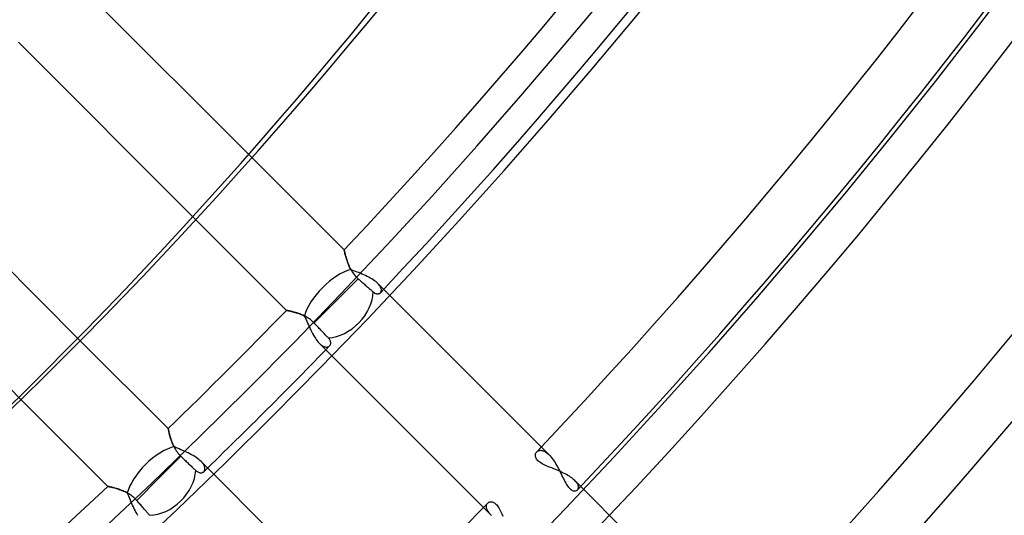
# Model space of a CAD drawing. Header units: millimetres. Extents: x -215 to 215, y -215 to 215.
# Tile 27 of 55: x 102 to 129, y -111 to -98. Entities that reach past the tile are written whole.
import ezdxf

# ---------------------------------------------------------------- set-up
doc = ezdxf.new("R2010")
doc.units = ezdxf.units.MM
doc.layers.add('MAIN-1', color=7, linetype='Continuous')
doc.layers.add('MAIN-2', color=7, linetype='Continuous')

msp = doc.modelspace()

# ---------------------------------------------------------------- linework, layer by layer
at = {"layer": 'MAIN-1'}
for p, q in [((107.958, -101.488), (110.481, -104.011)), ((108.9, -105.665), (106.421, -103.186)), ((110.481, -104.013), (110.481, -104.011)), ((110.483, -104.019), (110.481, -104.013)), ((110.485, -104.029), (110.483, -104.019)), ((110.488, -104.043), (110.485, -104.029)), ((110.492, -104.061), (110.488, -104.043)), ((110.497, -104.082), (110.492, -104.061)), ((110.502, -104.107), (110.497, -104.082)), ((110.509, -104.134), (110.502, -104.107)), ((110.517, -104.164), (110.509, -104.134)), ((110.525, -104.196), (110.517, -104.164)), ((110.535, -104.231), (110.525, -104.196)), ((110.546, -104.267), (110.535, -104.231)), ((110.558, -104.305), (110.546, -104.267)), ((110.572, -104.344), (110.558, -104.305)), ((110.586, -104.383), (110.572, -104.344)), ((110.602, -104.424), (110.586, -104.383)), ((110.62, -104.464), (110.602, -104.424)), ((110.639, -104.505), (110.62, -104.464)), ((110.66, -104.545), (110.639, -104.505)), ((110.703, -104.563), (110.66, -104.545)), ((110.746, -104.58), (110.703, -104.563)), ((110.79, -104.598), (110.746, -104.58)), ((110.835, -104.616), (110.79, -104.598)), ((110.879, -104.634), (110.835, -104.616)), ((110.924, -104.652), (110.879, -104.634)), ((108.9, -105.665), (108.902, -105.665)), ((108.902, -105.665), (108.907, -105.666)), ((108.907, -105.666), (108.916, -105.668)), ((108.916, -105.668), (108.929, -105.671)), ((108.929, -105.671), (108.945, -105.674)), ((108.945, -105.674), (108.964, -105.678)), ((108.964, -105.678), (108.986, -105.683)), ((108.986, -105.683), (109.011, -105.689)), ((109.011, -105.689), (109.038, -105.695)), ((109.038, -105.695), (109.068, -105.702)), ((109.068, -105.702), (109.099, -105.711)), ((109.099, -105.711), (109.133, -105.72)), ((109.133, -105.72), (109.168, -105.731)), ((109.168, -105.731), (109.204, -105.742)), ((109.204, -105.742), (109.241, -105.755)), ((109.241, -105.755), (109.279, -105.769)), ((109.279, -105.769), (109.317, -105.784)), ((109.317, -105.784), (109.356, -105.801)), ((109.356, -105.801), (109.395, -105.82)), ((109.395, -105.82), (109.416, -105.867)), ((109.416, -105.867), (109.437, -105.915)), ((109.437, -105.915), (109.458, -105.964)), ((109.458, -105.964), (109.479, -106.014)), ((109.479, -106.014), (109.501, -106.065)), ((109.501, -106.065), (109.524, -106.117)), ((103.26, -106.495), (105.665, -108.9)), ((104.011, -110.481), (101.637, -108.107)), ((105.665, -108.902), (105.665, -108.9)), ((105.666, -108.907), (105.665, -108.902)), ((105.668, -108.916), (105.666, -108.907)), ((105.671, -108.929), (105.668, -108.916)), ((105.674, -108.945), (105.671, -108.929)), ((105.678, -108.964), (105.674, -108.945)), ((105.683, -108.986), (105.678, -108.964)), ((105.689, -109.011), (105.683, -108.986)), ((105.695, -109.038), (105.689, -109.011)), ((105.702, -109.068), (105.695, -109.038)), ((105.711, -109.099), (105.702, -109.068)), ((105.72, -109.133), (105.711, -109.099)), ((105.731, -109.168), (105.72, -109.133)), ((105.742, -109.204), (105.731, -109.168)), ((105.755, -109.241), (105.742, -109.204)), ((105.769, -109.279), (105.755, -109.241)), ((105.785, -109.317), (105.769, -109.279)), ((105.801, -109.356), (105.785, -109.317)), ((105.82, -109.395), (105.801, -109.356)), ((105.867, -109.416), (105.82, -109.395)), ((105.915, -109.437), (105.867, -109.416)), ((105.965, -109.458), (105.915, -109.437)), ((106.015, -109.48), (105.965, -109.458)), ((106.066, -109.502), (106.015, -109.48)), ((106.117, -109.524), (106.066, -109.502)), ((104.011, -110.481), (104.012, -110.481)), ((104.012, -110.481), (104.016, -110.482)), ((104.016, -110.482), (104.023, -110.483)), ((104.023, -110.483), (104.033, -110.486)), ((104.033, -110.486), (104.045, -110.488)), ((104.045, -110.488), (104.06, -110.492)), ((104.06, -110.492), (104.077, -110.495)), ((104.077, -110.495), (104.096, -110.5)), ((104.096, -110.5), (104.118, -110.505)), ((104.118, -110.505), (104.141, -110.511)), ((104.141, -110.511), (104.166, -110.517)), ((104.166, -110.517), (104.193, -110.525)), ((104.193, -110.525), (104.221, -110.532)), ((104.221, -110.532), (104.251, -110.541)), ((104.251, -110.541), (104.281, -110.551)), ((104.281, -110.551), (104.313, -110.561)), ((104.313, -110.561), (104.345, -110.572)), ((104.345, -110.572), (104.377, -110.584)), ((104.377, -110.584), (104.411, -110.597)), ((104.411, -110.597), (104.444, -110.611)), ((104.444, -110.611), (104.477, -110.626)), ((104.477, -110.626), (104.511, -110.643)), ((104.511, -110.643), (104.545, -110.66)), ((104.545, -110.66), (104.563, -110.702)), ((104.563, -110.702), (104.58, -110.745)), ((104.58, -110.745), (104.597, -110.789)), ((104.597, -110.789), (104.615, -110.833)), ((104.615, -110.833), (104.633, -110.879)), ((104.633, -110.879), (104.652, -110.924))]:
    msp.add_line(p, q, dxfattribs=at)
for radius, start, end in [(153.5, 270.00002, 89.99998), (152.5, 270.00002, 89.99998), (162, 179.99998, 0), (151.738, 316.72776, 0), (151.738, 314.13622, 315.8638), (151.738, 226.72778, 313.27226)]:
    msp.add_arc((0, 0), radius, start, end, dxfattribs=at)
for centre, major_axis, ratio, start_param, end_param in [((-26.653, 37.185), (-114.198, 157.18), 0.809017, -3.141593, -2.827433), ((110.26, -105.408), (-0.809, -0.809), 0.456694, -2.466356, -0.66006), ((105.408, -110.26), (-0.809, -0.809), 0.456694, -2.481533, -0.675236)]:
    msp.add_ellipse(centre, major_axis=major_axis, ratio=ratio, start_param=start_param, end_param=end_param, dxfattribs=at)
at = {"layer": 'MAIN-2'}
for p, q in [((103.145, -96.675), (107.958, -101.488)), ((106.421, -103.186), (101.566, -98.331)), ((98.331, -101.566), (103.26, -106.495)), ((101.637, -108.107), (96.675, -103.145)), ((110.481, -104.011), (110.481, -104.012)), ((110.481, -104.012), (110.482, -104.017)), ((110.482, -104.017), (110.484, -104.024)), ((110.484, -104.024), (110.486, -104.033)), ((110.486, -104.033), (110.488, -104.046)), ((110.488, -104.046), (110.492, -104.061)), ((110.492, -104.061), (110.496, -104.078)), ((110.496, -104.078), (110.5, -104.098)), ((110.5, -104.098), (110.505, -104.119)), ((110.505, -104.119), (110.511, -104.143)), ((110.511, -104.143), (110.518, -104.168)), ((110.518, -104.168), (110.525, -104.196)), ((110.525, -104.196), (110.533, -104.224)), ((110.533, -104.224), (110.542, -104.254)), ((110.542, -104.254), (110.552, -104.285)), ((110.552, -104.285), (110.562, -104.316)), ((110.562, -104.316), (110.573, -104.349)), ((110.573, -104.349), (110.586, -104.382)), ((110.586, -104.382), (110.599, -104.415)), ((110.599, -104.415), (110.613, -104.449)), ((110.613, -104.449), (110.629, -104.483)), ((110.629, -104.483), (110.645, -104.517)), ((110.645, -104.517), (110.664, -104.551)), ((110.664, -104.551), (110.683, -104.585)), ((110.683, -104.585), (110.705, -104.619)), ((110.705, -104.619), (110.727, -104.652)), ((110.727, -104.652), (110.752, -104.685)), ((110.752, -104.685), (110.778, -104.717)), ((110.778, -104.717), (110.805, -104.747)), ((110.805, -104.747), (110.834, -104.776)), ((110.834, -104.776), (110.864, -104.803)), ((110.972, -104.672), (110.924, -104.652)), ((111.018, -104.693), (110.972, -104.672)), ((111.064, -104.714), (111.018, -104.693)), ((111.11, -104.736), (111.064, -104.714)), ((111.153, -104.758), (111.11, -104.736)), ((111.195, -104.781), (111.153, -104.758)), ((111.236, -104.805), (111.195, -104.781)), ((110.26, -105.408), (110.864, -104.803)), ((110.864, -104.803), (110.89, -104.825)), ((110.89, -104.825), (110.915, -104.847)), ((110.915, -104.847), (110.94, -104.869)), ((110.94, -104.869), (110.966, -104.891)), ((110.966, -104.891), (110.99, -104.912)), ((110.99, -104.912), (111.014, -104.933)), ((111.014, -104.933), (111.036, -104.953)), ((111.036, -104.953), (111.058, -104.972)), ((111.058, -104.972), (111.081, -104.991)), ((111.081, -104.991), (111.103, -105.011)), ((111.103, -105.011), (111.125, -105.03)), ((111.125, -105.03), (111.147, -105.049)), ((111.147, -105.049), (111.168, -105.067)), ((111.168, -105.067), (111.188, -105.084)), ((111.274, -104.829), (111.236, -104.805)), ((111.31, -104.854), (111.274, -104.829)), ((111.343, -104.879), (111.31, -104.854)), ((111.373, -104.905), (111.343, -104.879)), ((111.4, -104.93), (111.373, -104.905)), ((111.4, -104.93), (116.088, -109.618)), ((111.421, -104.952), (111.4, -104.93)), ((111.44, -104.974), (111.421, -104.952)), ((111.455, -104.996), (111.44, -104.974)), ((111.469, -105.017), (111.455, -104.996)), ((111.479, -105.038), (111.469, -105.017)), ((111.487, -105.058), (111.479, -105.038)), ((111.493, -105.077), (111.487, -105.058)), ((111.188, -105.084), (111.206, -105.101)), ((111.206, -105.101), (111.224, -105.116)), ((111.224, -105.116), (111.241, -105.13)), ((111.241, -105.13), (111.257, -105.145)), ((111.257, -105.145), (111.273, -105.159)), ((111.273, -105.159), (111.289, -105.172)), ((111.289, -105.172), (111.305, -105.183)), ((111.305, -105.183), (111.321, -105.192)), ((111.321, -105.192), (111.336, -105.2)), ((111.336, -105.2), (111.352, -105.206)), ((111.352, -105.206), (111.366, -105.21)), ((111.366, -105.21), (111.381, -105.212)), ((111.381, -105.212), (111.395, -105.214)), ((111.395, -105.214), (111.408, -105.213)), ((111.408, -105.213), (111.421, -105.211)), ((111.421, -105.211), (111.432, -105.208)), ((111.432, -105.208), (111.443, -105.204)), ((111.443, -105.204), (111.454, -105.198)), ((111.454, -105.198), (111.463, -105.191)), ((111.463, -105.191), (111.471, -105.183)), ((111.471, -105.183), (111.48, -105.172)), ((111.48, -105.172), (111.487, -105.159)), ((111.487, -105.159), (111.493, -105.145)), ((111.497, -105.096), (111.493, -105.077)), ((111.493, -105.145), (111.496, -105.13)), ((111.496, -105.13), (111.497, -105.113)), ((111.497, -105.113), (111.497, -105.096)), ((109.657, -106.011), (110.26, -105.408)), ((108.901, -105.665), (108.9, -105.665)), ((108.904, -105.666), (108.901, -105.665)), ((108.909, -105.667), (108.904, -105.666)), ((108.916, -105.668), (108.909, -105.667)), ((108.925, -105.67), (108.916, -105.668)), ((108.936, -105.672), (108.925, -105.67)), ((108.949, -105.675), (108.936, -105.672)), ((108.964, -105.678), (108.949, -105.675)), ((108.98, -105.682), (108.964, -105.678)), ((108.998, -105.686), (108.98, -105.682)), ((109.017, -105.69), (108.998, -105.686)), ((109.038, -105.695), (109.017, -105.69)), ((109.059, -105.7), (109.038, -105.695)), ((109.082, -105.706), (109.059, -105.7)), ((109.107, -105.713), (109.082, -105.706)), ((109.132, -105.72), (109.107, -105.713)), ((109.158, -105.728), (109.132, -105.72)), ((109.185, -105.736), (109.158, -105.728)), ((109.212, -105.745), (109.185, -105.736)), ((109.24, -105.755), (109.212, -105.745)), ((109.268, -105.765), (109.24, -105.755)), ((109.297, -105.776), (109.268, -105.765)), ((109.326, -105.788), (109.297, -105.776)), ((109.355, -105.801), (109.326, -105.788)), ((109.384, -105.814), (109.355, -105.801)), ((109.412, -105.829), (109.384, -105.814)), ((109.441, -105.845), (109.412, -105.829)), ((109.47, -105.861), (109.441, -105.845)), ((109.499, -105.879), (109.47, -105.861)), ((109.527, -105.898), (109.499, -105.879)), ((109.524, -106.117), (109.546, -106.164)), ((109.555, -105.919), (109.527, -105.898)), ((109.582, -105.94), (109.555, -105.919)), ((109.608, -105.963), (109.582, -105.94)), ((109.633, -105.986), (109.608, -105.963)), ((109.657, -106.011), (109.633, -105.986)), ((109.68, -106.035), (109.657, -106.011)), ((109.704, -106.059), (109.68, -106.035)), ((109.727, -106.084), (109.704, -106.059)), ((109.751, -106.109), (109.727, -106.084)), ((109.774, -106.134), (109.751, -106.109)), ((109.797, -106.158), (109.774, -106.134)), ((109.546, -106.164), (109.568, -106.211)), ((109.568, -106.211), (109.591, -106.258)), ((109.591, -106.258), (109.615, -106.303)), ((109.615, -106.303), (109.64, -106.347)), ((109.64, -106.347), (109.665, -106.389)), ((109.665, -106.389), (109.691, -106.429)), ((109.819, -106.181), (109.797, -106.158)), ((109.84, -106.203), (109.819, -106.181)), ((109.861, -106.225), (109.84, -106.203)), ((109.882, -106.247), (109.861, -106.225)), ((109.903, -106.269), (109.882, -106.247)), ((109.923, -106.291), (109.903, -106.269)), ((109.943, -106.312), (109.923, -106.291)), ((109.963, -106.332), (109.943, -106.312)), ((109.981, -106.351), (109.963, -106.332)), ((109.999, -106.37), (109.981, -106.351)), ((110.015, -106.387), (109.999, -106.37)), ((110.03, -106.403), (110.015, -106.387)), ((110.046, -106.419), (110.03, -106.403)), ((109.691, -106.429), (109.717, -106.467)), ((109.717, -106.467), (109.745, -106.503)), ((109.745, -106.503), (109.772, -106.535)), ((109.772, -106.535), (109.799, -106.564)), ((114.485, -111.25), (109.799, -106.564)), ((109.799, -106.564), (109.817, -106.582)), ((109.817, -106.582), (109.835, -106.598)), ((109.835, -106.598), (109.854, -106.612)), ((109.854, -106.612), (109.871, -106.625)), ((109.871, -106.625), (109.889, -106.636)), ((109.889, -106.636), (109.906, -106.645)), ((109.906, -106.645), (109.923, -106.653)), ((109.923, -106.653), (109.94, -106.66)), ((109.94, -106.66), (109.956, -106.665)), ((109.956, -106.665), (109.972, -106.668)), ((109.972, -106.668), (109.987, -106.67)), ((109.987, -106.67), (110.001, -106.67)), ((110.001, -106.67), (110.015, -106.669)), ((110.015, -106.669), (110.028, -106.667)), ((110.028, -106.667), (110.04, -106.663)), ((110.04, -106.663), (110.052, -106.659)), ((110.062, -106.437), (110.046, -106.419)), ((110.052, -106.659), (110.062, -106.653)), ((110.076, -106.456), (110.062, -106.437)), ((110.062, -106.653), (110.072, -106.646)), ((110.072, -106.646), (110.081, -106.638)), ((110.087, -106.474), (110.076, -106.456)), ((110.081, -106.638), (110.09, -106.627)), ((110.096, -106.492), (110.087, -106.474)), ((110.09, -106.627), (110.097, -106.616)), ((110.103, -106.509), (110.096, -106.492)), ((110.097, -106.616), (110.103, -106.603)), ((110.108, -106.526), (110.103, -106.509)), ((110.103, -106.603), (110.108, -106.589)), ((110.111, -106.543), (110.108, -106.526)), ((110.108, -106.589), (110.111, -106.575)), ((110.112, -106.559), (110.111, -106.543)), ((110.111, -106.575), (110.112, -106.559)), ((105.665, -108.9), (105.665, -108.901)), ((105.665, -108.901), (105.666, -108.905)), ((105.666, -108.905), (105.667, -108.912)), ((105.667, -108.912), (105.669, -108.921)), ((105.669, -108.921), (105.671, -108.932)), ((105.671, -108.932), (105.674, -108.946)), ((105.674, -108.946), (105.678, -108.962)), ((105.678, -108.962), (105.682, -108.98)), ((105.682, -108.98), (105.686, -109)), ((105.686, -109), (105.691, -109.022)), ((105.691, -109.022), (105.697, -109.046)), ((105.697, -109.046), (105.703, -109.071)), ((105.703, -109.071), (105.71, -109.098)), ((105.71, -109.098), (105.718, -109.126)), ((105.718, -109.126), (105.727, -109.155)), ((105.727, -109.155), (105.736, -109.185)), ((105.736, -109.185), (105.746, -109.216)), ((105.746, -109.216), (105.757, -109.247)), ((105.757, -109.247), (105.769, -109.279)), ((105.769, -109.279), (105.782, -109.311)), ((105.782, -109.311), (105.796, -109.344)), ((105.796, -109.344), (105.811, -109.376)), ((105.811, -109.376), (105.827, -109.409)), ((105.827, -109.409), (105.845, -109.442)), ((105.845, -109.442), (105.864, -109.475)), ((105.864, -109.475), (105.885, -109.507)), ((105.885, -109.507), (105.907, -109.539)), ((105.907, -109.539), (105.931, -109.57)), ((105.931, -109.57), (105.956, -109.6)), ((105.956, -109.6), (105.983, -109.629)), ((105.983, -109.629), (106.011, -109.657)), ((106.164, -109.546), (106.117, -109.524)), ((106.212, -109.568), (106.164, -109.546)), ((106.258, -109.592), (106.212, -109.568)), ((106.304, -109.615), (106.258, -109.592)), ((106.347, -109.64), (106.304, -109.615)), ((106.39, -109.665), (106.347, -109.64)), ((115.711, -109.625), (115.714, -109.605)), ((115.711, -109.646), (115.711, -109.625)), ((115.714, -109.667), (115.711, -109.646)), ((115.714, -109.605), (115.719, -109.586)), ((115.719, -109.586), (115.727, -109.569)), ((115.727, -109.569), (115.737, -109.553)), ((115.737, -109.553), (115.748, -109.539)), ((115.748, -109.539), (115.759, -109.528)), ((115.759, -109.528), (115.771, -109.519)), ((115.771, -109.519), (115.784, -109.512)), ((115.784, -109.512), (115.798, -109.505)), ((115.798, -109.505), (115.813, -109.5)), ((115.813, -109.5), (115.829, -109.497)), ((115.829, -109.497), (115.846, -109.495)), ((115.846, -109.495), (115.864, -109.495)), ((115.864, -109.495), (115.882, -109.497)), ((115.882, -109.497), (115.901, -109.501)), ((115.901, -109.501), (115.92, -109.506)), ((115.92, -109.506), (115.94, -109.513)), ((115.94, -109.513), (115.96, -109.522)), ((115.96, -109.522), (115.981, -109.533)), ((115.981, -109.533), (116.002, -109.547)), ((116.002, -109.547), (116.024, -109.562)), ((116.024, -109.562), (116.045, -109.579)), ((116.045, -109.579), (116.067, -109.598)), ((116.067, -109.598), (116.088, -109.618)), ((116.088, -109.618), (116.116, -109.648)), ((116.116, -109.648), (116.144, -109.68)), ((105.408, -110.26), (106.011, -109.657)), ((106.011, -109.657), (106.035, -109.68)), ((106.035, -109.68), (106.059, -109.704)), ((106.059, -109.704), (106.084, -109.727)), ((106.084, -109.727), (106.109, -109.751)), ((106.109, -109.751), (106.134, -109.774)), ((106.134, -109.774), (106.158, -109.797)), ((106.158, -109.797), (106.181, -109.819)), ((106.181, -109.819), (106.203, -109.84)), ((106.203, -109.84), (106.225, -109.861)), ((106.225, -109.861), (106.247, -109.882)), ((106.247, -109.882), (106.269, -109.903)), ((106.269, -109.903), (106.291, -109.923)), ((106.43, -109.691), (106.39, -109.665)), ((106.468, -109.718), (106.43, -109.691)), ((106.503, -109.745), (106.468, -109.718)), ((106.535, -109.772), (106.503, -109.745)), ((106.564, -109.799), (106.535, -109.772)), ((106.564, -109.799), (111.25, -114.485)), ((106.582, -109.818), (106.564, -109.799)), ((106.599, -109.837), (106.582, -109.818)), ((106.614, -109.857), (106.599, -109.837)), ((106.627, -109.875), (106.614, -109.857)), ((106.639, -109.894), (106.627, -109.875)), ((106.648, -109.912), (106.639, -109.894)), ((106.656, -109.93), (106.648, -109.912)), ((115.72, -109.689), (115.714, -109.667)), ((115.73, -109.712), (115.72, -109.689)), ((115.743, -109.734), (115.73, -109.712)), ((115.76, -109.757), (115.743, -109.734)), ((115.78, -109.779), (115.76, -109.757)), ((115.804, -109.8), (115.78, -109.779)), ((115.831, -109.821), (115.804, -109.8)), ((115.861, -109.841), (115.831, -109.821)), ((115.894, -109.861), (115.861, -109.841)), ((115.93, -109.88), (115.894, -109.861)), ((115.967, -109.899), (115.93, -109.88)), ((116.007, -109.917), (115.967, -109.899)), ((116.048, -109.935), (116.007, -109.917)), ((116.144, -109.68), (116.172, -109.715)), ((116.172, -109.715), (116.198, -109.752)), ((116.198, -109.752), (116.225, -109.791)), ((116.225, -109.791), (116.25, -109.831)), ((116.25, -109.831), (116.275, -109.873)), ((116.275, -109.873), (116.3, -109.916)), ((116.3, -109.916), (116.324, -109.96)), ((106.291, -109.923), (106.312, -109.943)), ((106.312, -109.943), (106.332, -109.963)), ((106.332, -109.963), (106.351, -109.981)), ((106.351, -109.981), (106.37, -109.999)), ((106.37, -109.999), (106.387, -110.015)), ((106.387, -110.015), (106.403, -110.03)), ((106.403, -110.03), (106.419, -110.046)), ((106.419, -110.046), (106.438, -110.062)), ((106.438, -110.062), (106.456, -110.076)), ((106.456, -110.076), (106.474, -110.087)), ((106.474, -110.087), (106.492, -110.096)), ((106.492, -110.096), (106.509, -110.103)), ((106.509, -110.103), (106.526, -110.108)), ((106.526, -110.108), (106.543, -110.111)), ((106.543, -110.111), (106.559, -110.112)), ((106.559, -110.112), (106.575, -110.111)), ((106.575, -110.111), (106.589, -110.108)), ((106.589, -110.108), (106.603, -110.103)), ((106.603, -110.103), (106.616, -110.097)), ((106.616, -110.097), (106.627, -110.09)), ((106.627, -110.09), (106.638, -110.081)), ((106.638, -110.081), (106.646, -110.072)), ((106.646, -110.072), (106.653, -110.061)), ((106.653, -110.061), (106.66, -110.05)), ((106.662, -109.947), (106.656, -109.93)), ((106.66, -110.05), (106.664, -110.038)), ((106.667, -109.964), (106.662, -109.947)), ((106.664, -110.038), (106.668, -110.024)), ((106.669, -109.98), (106.667, -109.964)), ((106.668, -110.024), (106.67, -110.01)), ((106.67, -109.995), (106.669, -109.98)), ((106.67, -110.01), (106.67, -109.995)), ((116.09, -109.952), (116.048, -109.935)), ((116.132, -109.969), (116.09, -109.952)), ((116.176, -109.987), (116.132, -109.969)), ((116.22, -110.005), (116.176, -109.987)), ((116.264, -110.022), (116.22, -110.005)), ((116.309, -110.041), (116.264, -110.022)), ((116.353, -110.059), (116.309, -110.041)), ((116.324, -109.96), (116.347, -110.005)), ((116.347, -110.005), (116.369, -110.05)), ((116.397, -110.079), (116.353, -110.059)), ((116.369, -110.05), (116.391, -110.095)), ((116.391, -110.095), (116.413, -110.139)), ((116.44, -110.098), (116.397, -110.079)), ((116.413, -110.139), (116.435, -110.184)), ((116.435, -110.184), (116.456, -110.227)), ((116.483, -110.118), (116.44, -110.098)), ((116.524, -110.139), (116.483, -110.118)), ((116.565, -110.161), (116.524, -110.139)), ((116.603, -110.183), (116.565, -110.161)), ((116.641, -110.205), (116.603, -110.183)), ((104.803, -110.864), (105.408, -110.26)), ((116.456, -110.227), (116.477, -110.27)), ((116.477, -110.27), (116.498, -110.312)), ((116.498, -110.312), (116.519, -110.352)), ((116.519, -110.352), (116.541, -110.39)), ((116.541, -110.39), (116.563, -110.426)), ((116.563, -110.426), (116.585, -110.46)), ((116.676, -110.228), (116.641, -110.205)), ((116.709, -110.252), (116.676, -110.228)), ((116.74, -110.275), (116.709, -110.252)), ((116.768, -110.299), (116.74, -110.275)), ((116.793, -110.323), (116.768, -110.299)), ((116.793, -110.323), (121.481, -115.011)), ((116.813, -110.344), (116.793, -110.323)), ((116.83, -110.365), (116.813, -110.344)), ((116.846, -110.385), (116.83, -110.365)), ((116.859, -110.405), (116.846, -110.385)), ((116.869, -110.425), (116.859, -110.405)), ((116.878, -110.444), (116.869, -110.425)), ((116.884, -110.462), (116.878, -110.444)), ((104.012, -110.481), (104.011, -110.481)), ((104.015, -110.482), (104.012, -110.481)), ((104.021, -110.483), (104.015, -110.482)), ((104.029, -110.485), (104.021, -110.483)), ((104.039, -110.487), (104.029, -110.485)), ((104.051, -110.489), (104.039, -110.487)), ((104.065, -110.493), (104.051, -110.489)), ((104.081, -110.496), (104.065, -110.493)), ((104.098, -110.5), (104.081, -110.496)), ((104.117, -110.505), (104.098, -110.5)), ((104.138, -110.51), (104.117, -110.505)), ((104.16, -110.516), (104.138, -110.51)), ((104.184, -110.522), (104.16, -110.516)), ((104.208, -110.529), (104.184, -110.522)), ((104.234, -110.536), (104.208, -110.529)), ((104.261, -110.544), (104.234, -110.536)), ((104.289, -110.553), (104.261, -110.544)), ((104.317, -110.562), (104.289, -110.553)), ((104.346, -110.572), (104.317, -110.562)), ((104.375, -110.583), (104.346, -110.572)), ((104.405, -110.595), (104.375, -110.583)), ((104.435, -110.607), (104.405, -110.595)), ((104.465, -110.62), (104.435, -110.607)), ((104.495, -110.634), (104.465, -110.62)), ((104.525, -110.65), (104.495, -110.634)), ((104.555, -110.666), (104.525, -110.65)), ((104.585, -110.683), (104.555, -110.666)), ((104.615, -110.702), (104.585, -110.683)), ((104.644, -110.721), (104.615, -110.702)), ((104.673, -110.742), (104.644, -110.721)), ((116.585, -110.46), (116.607, -110.49)), ((116.607, -110.49), (116.63, -110.517)), ((116.63, -110.517), (116.652, -110.541)), ((116.652, -110.541), (116.676, -110.562)), ((116.676, -110.562), (116.699, -110.578)), ((116.699, -110.578), (116.721, -110.591)), ((116.721, -110.591), (116.743, -110.6)), ((116.743, -110.6), (116.764, -110.606)), ((116.764, -110.606), (116.785, -110.608)), ((116.785, -110.608), (116.804, -110.608)), ((116.804, -110.608), (116.821, -110.604)), ((116.821, -110.604), (116.838, -110.598)), ((116.838, -110.598), (116.852, -110.589)), ((116.852, -110.589), (116.864, -110.578)), ((116.864, -110.578), (116.873, -110.568)), ((116.873, -110.568), (116.88, -110.556)), ((116.88, -110.556), (116.885, -110.543)), ((116.888, -110.48), (116.884, -110.462)), ((116.885, -110.543), (116.889, -110.529)), ((116.891, -110.497), (116.888, -110.48)), ((116.889, -110.529), (116.891, -110.513)), ((116.891, -110.513), (116.891, -110.497)), ((104.652, -110.924), (104.672, -110.971)), ((104.672, -110.971), (104.692, -111.018)), ((104.701, -110.765), (104.673, -110.742)), ((104.728, -110.788), (104.701, -110.765)), ((104.754, -110.812), (104.728, -110.788)), ((104.779, -110.838), (104.754, -110.812)), ((104.803, -110.864), (104.779, -110.838)), ((104.825, -110.89), (104.803, -110.864)), ((104.847, -110.915), (104.825, -110.89)), ((104.869, -110.94), (104.847, -110.915)), ((104.891, -110.966), (104.869, -110.94)), ((104.912, -110.99), (104.891, -110.966)), ((104.933, -111.014), (104.912, -110.99)), ((114.374, -111), (114.378, -110.986)), ((114.378, -110.986), (114.384, -110.973)), ((114.384, -110.973), (114.39, -110.961)), ((114.39, -110.961), (114.398, -110.95)), ((114.398, -110.95), (114.407, -110.939)), ((114.407, -110.939), (114.42, -110.928)), ((114.42, -110.928), (114.435, -110.918)), ((114.435, -110.918), (114.451, -110.91)), ((114.451, -110.91), (114.469, -110.905)), ((114.469, -110.905), (114.487, -110.902)), ((114.487, -110.902), (114.507, -110.902)), ((114.507, -110.902), (114.527, -110.905)), ((114.527, -110.905), (114.548, -110.91)), ((114.548, -110.91), (114.569, -110.919)), ((114.569, -110.919), (114.59, -110.931)), ((114.59, -110.931), (114.612, -110.947)), ((114.612, -110.947), (114.633, -110.966)), ((114.633, -110.966), (114.654, -110.988)), ((114.654, -110.988), (114.675, -111.013)), ((104.692, -111.018), (104.713, -111.064)), ((104.713, -111.064), (104.735, -111.109)), ((104.735, -111.109), (104.758, -111.153)), ((104.758, -111.153), (104.781, -111.195)), ((104.781, -111.195), (104.805, -111.235)), ((104.805, -111.235), (104.829, -111.274)), ((104.953, -111.036), (104.933, -111.014)), ((104.972, -111.058), (104.953, -111.036)), ((104.991, -111.081), (104.972, -111.058)), ((105.011, -111.103), (104.991, -111.081)), ((105.03, -111.125), (105.011, -111.103)), ((105.049, -111.147), (105.03, -111.125)), ((105.067, -111.168), (105.049, -111.147)), ((105.084, -111.188), (105.067, -111.168)), ((105.101, -111.206), (105.084, -111.188)), ((105.116, -111.224), (105.101, -111.206)), ((105.13, -111.241), (105.116, -111.224)), ((105.145, -111.257), (105.13, -111.241)), ((105.159, -111.273), (105.145, -111.257)), ((114.371, -111.03), (114.372, -111.014)), ((114.371, -111.046), (114.371, -111.03)), ((114.373, -111.062), (114.371, -111.046)), ((114.372, -111.014), (114.374, -111)), ((114.377, -111.079), (114.373, -111.062)), ((114.382, -111.097), (114.377, -111.079)), ((114.389, -111.115), (114.382, -111.097)), ((114.397, -111.134), (114.389, -111.115)), ((114.408, -111.153), (114.397, -111.134)), ((114.42, -111.172), (114.408, -111.153)), ((114.434, -111.191), (114.42, -111.172)), ((114.449, -111.211), (114.434, -111.191)), ((114.466, -111.23), (114.449, -111.211)), ((114.485, -111.25), (114.466, -111.23)), ((114.514, -111.277), (114.485, -111.25)), ((114.675, -111.013), (114.695, -111.041)), ((114.695, -111.041), (114.714, -111.072)), ((114.714, -111.072), (114.733, -111.105)), ((114.733, -111.105), (114.752, -111.14)), ((114.752, -111.14), (114.77, -111.177)), ((114.77, -111.177), (114.788, -111.216)), ((114.788, -111.216), (114.806, -111.255)), ((114.806, -111.255), (114.824, -111.296))]:
    msp.add_line(p, q, dxfattribs=at)
for radius, start, end in [(161, 180.00002, 0), (153.262, 316.66239, 0), (159.363, 316.57891, 0), (160.887, 316.58315, 0), (166.988, 316.4524, 0), (168.512, 316.47257, 0), (153.262, 314.08969, 315.91032), (159.363, 314.11851, 315.8815)]:
    msp.add_arc((0, 0), radius, start, end, dxfattribs=at)
for centre, major_axis, ratio, start_param, end_param in [((-27.129, 36.84), (114.198, -157.18), 0.809017, 0, 0.314159), ((110.26, -105.408), (0.809, 0.809), 0.75576, -2.430899, -0.675643), ((105.408, -110.26), (0.809, 0.809), 0.75576, -2.46595, -0.710694)]:
    msp.add_ellipse(centre, major_axis=major_axis, ratio=ratio, start_param=start_param, end_param=end_param, dxfattribs=at)

doc.saveas('drawing.dxf')
